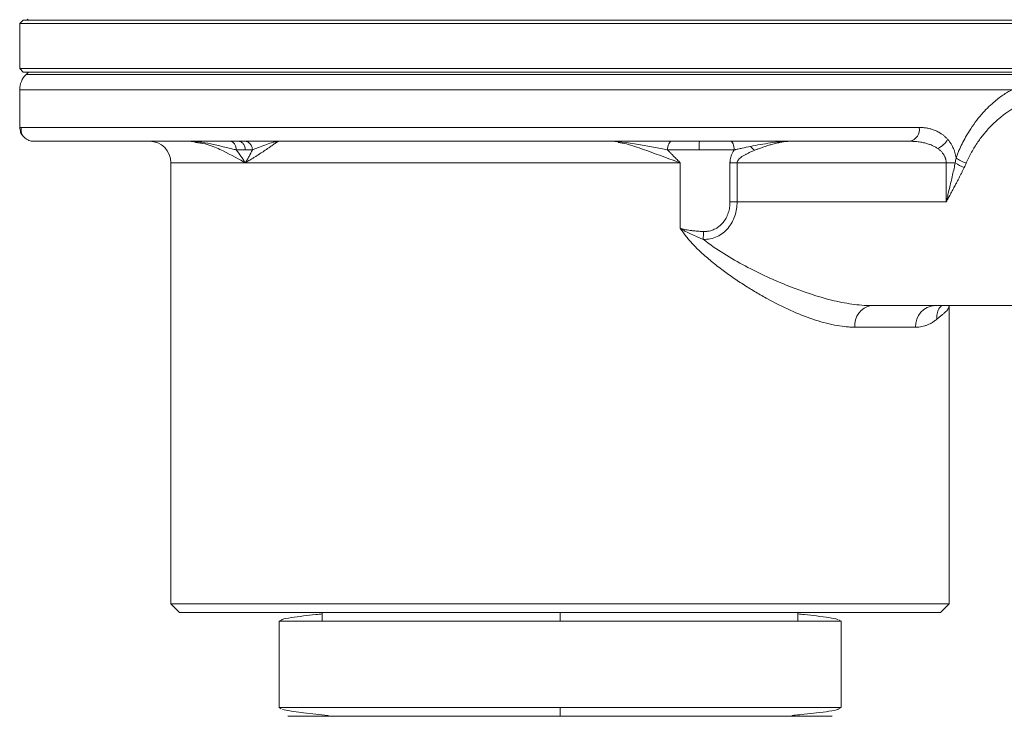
# Model space of a CAD drawing. Header units: millimetres. Extents: x -15 to 879, y -46 to 965.
# Tile 11 of 26: x 188 to 302, y 609 to 690. Entities that reach past the tile are written whole.
import ezdxf

# ---------------------------------------------------------------- set-up
doc = ezdxf.new("R2010")
doc.units = ezdxf.units.MM

msp = doc.modelspace()

# ---------------------------------------------------------------- linework, layer by layer
at = {"color": 7, "linetype": 'Continuous', "lineweight": 15}
for p, q in [((188.11, 689.89), (187.71, 689.49)), ((187.71, 689.49), (187.71, 684.29)), ((312.71, 689.49), (187.71, 689.49)), ((188.11, 689.89), (312.31, 689.89)), ((188.59, 690.01), (188.71, 689.89)), ((187.71, 684.29), (188.11, 683.89)), ((187.71, 684.29), (312.25, 684.29)), ((311.86, 683.89), (188.11, 683.89)), ((188.71, 683.89), (188.44, 683.62)), ((187.71, 681.85), (187.71, 677.49)), ((207.25, 675.89), (207.84, 675.84)), ((207.85, 675.86), (208.22, 675.8)), ((207.85, 675.86), (208.21, 675.8)), ((256.21, 675.89), (256.84, 675.84)), ((256.84, 675.86), (256.98, 675.8)), ((256.84, 675.86), (256.98, 675.8)), ((205.21, 673.39), (205.21, 622.39)), ((213.8, 673.39), (264.12, 673.39)), ((264.12, 673.39), (264.11, 665.85)), ((269.86, 668.89), (269.86, 673.39)), ((270.69, 673.39), (294.87, 673.39)), ((270.69, 673.39), (270.69, 668.89)), ((294.87, 668.89), (294.87, 673.39)), ((269.86, 668.89), (270.69, 668.89)), ((270.69, 668.89), (294.87, 668.89)), ((264.11, 665.85), (264.12, 665.84)), ((286.2, 656.89), (296.81, 656.89)), ((295.21, 622.39), (295.21, 656.89)), ((296.81, 656.89), (313.17, 656.89)), ((291.33, 654.39), (284.31, 654.39)), ((205.21, 622.39), (206.21, 621.39)), ((205.21, 622.39), (295.21, 622.39)), ((294.21, 621.39), (295.21, 622.39)), ((206.21, 621.39), (294.21, 621.39)), ((222.71, 621.39), (222.71, 620.39)), ((277.71, 620.39), (277.71, 621.39)), ((218.02, 620.56), (217.71, 620.39)), ((217.71, 620.39), (217.71, 610.39)), ((282.71, 620.39), (282.45, 620.53)), ((282.71, 610.39), (282.71, 620.39)), ((217.71, 610.39), (217.97, 610.25)), ((282.39, 610.22), (282.71, 610.39))]:
    msp.add_line(p, q, dxfattribs=at)
at = {"color": 8, "linetype": 'Continuous', "lineweight": 15}
for p, q in [((188.44, 683.62), (311.98, 683.62)), ((187.71, 681.85), (302.5, 681.85)), ((205.21, 673.39), (213.8, 673.39)), ((217.71, 620.39), (250.21, 620.39)), ((250.21, 620.39), (282.71, 620.39)), ((250.21, 610.39), (217.71, 610.39)), ((282.71, 610.39), (250.21, 610.39))]:
    msp.add_line(p, q, dxfattribs=at)
at = {"color": 7, "linetype": 'Continuous', "lineweight": 15, "flags": 128}
for points in [[(291.75, 677.49), (288.06, 677.49), (284.14, 677.49), (280.02, 677.49), (275.73, 677.49), (271.29, 677.49), (266.73, 677.49), (262.07, 677.49), (257.34, 677.49), (252.57, 677.49), (247.78, 677.49), (243.01, 677.49), (238.28, 677.49), (233.62, 677.49), (229.06, 677.49), (224.62, 677.49), (220.33, 677.49), (216.22, 677.49), (212.3, 677.49), (208.61, 677.49), (205.16, 677.49), (201.98, 677.49), (199.08, 677.49), (196.48, 677.49), (194.19, 677.49), (192.24, 677.49), (190.62, 677.49), (189.35, 677.49), (188.44, 677.49), (187.89, 677.49), (187.71, 677.49)], [(269.86, 673.39), (269.96, 673.39), (270.06, 673.39), (270.17, 673.39), (270.27, 673.39), (270.37, 673.39), (270.48, 673.39), (270.58, 673.39), (270.69, 673.39)], [(295.91, 673.39), (295.8, 673.39), (295.68, 673.39), (295.56, 673.39), (295.43, 673.39), (295.29, 673.39), (295.15, 673.39), (295.01, 673.39), (294.87, 673.39)], [(218.09, 610.18), (219.14, 609.97), (220.55, 609.79), (221.97, 609.63), (223.01, 609.52), (223.3, 609.48), (223.34, 609.47), (223.36, 609.47), (223.37, 609.47), (223.38, 609.46), (223.38, 609.46), (223.39, 609.46), (223.39, 609.46), (223.39, 609.46), (223.39, 609.45), (223.39, 609.45), (223.38, 609.44), (223.36, 609.44), (223.3, 609.44), (223.3, 609.44)]]:
    msp.add_lwpolyline(points, dxfattribs=at)
at = {"color": 8, "linetype": 'Continuous', "lineweight": 15, "flags": 128}
msp.add_lwpolyline([(256.84, 675.84), (257.84, 675.76), (259.28, 675.53), (261.03, 675.21), (262.24, 674.97), (262.54, 674.91), (262.62, 674.89), (262.64, 674.89), (262.64, 674.89), (262.64, 674.89), (262.64, 674.89), (262.64, 674.89), (262.64, 674.89), (262.64, 674.89)], dxfattribs=at)
at = {"color": 7, "linetype": 'Continuous', "lineweight": 15}
for centre, radius, start, end in [((190.21, 681.85), 2.5, 135, 180), ((290.35, 677.27), 1.42, 283.7121, 9.0653), ((202.71, 673.39), 2.5, 0, 90), ((298.48, 677.14), 4.54, 235.6181, 250.3627), ((298.28, 676.98), 3.78, 232.9976, 253.0356), ((286.55, 654.65), 2.26, 98.9386, 186.7608), ((293.72, 654.49), 2.4, 92.6991, 182.466)]:
    msp.add_arc(centre, radius, start, end, dxfattribs=at)
for points, knots in [([(188.71, 689.89), (188.81, 689.89), (189.01, 689.89), (190.65, 689.89), (193.23, 689.89), (196.8, 689.89), (201.28, 689.89), (206.6, 689.89), (212.66, 689.89), (219.37, 689.89), (226.61, 689.89), (234.25, 689.89), (242.16, 689.89), (247.53, 689.89), (250.21, 689.89)], [0, 0, 0, 0, 0.08333, 0.166664, 0.249997, 0.333331, 0.416665, 0.499998, 0.583332, 0.666666, 0.749999, 0.833333, 0.916666, 1, 1, 1, 1]), ([(250.21, 689.89), (252.89, 689.89), (258.26, 689.89), (266.17, 689.89), (273.81, 689.89), (281.05, 689.89), (287.76, 689.89), (293.82, 689.89), (299.14, 689.89), (303.62, 689.89), (307.19, 689.89), (309.77, 689.89), (311.41, 689.89), (311.61, 689.89), (311.71, 689.89)], [0, 0, 0, 0, 0.083334, 0.166667, 0.250001, 0.333334, 0.416668, 0.500002, 0.583335, 0.666669, 0.750003, 0.833336, 0.91667, 1, 1, 1, 1]), ([(296.01, 673.96), (296.06, 674.11), (296.17, 674.39), (296.4, 674.95), (296.83, 675.88), (297.67, 677.36), (298.9, 679), (300.23, 680.33), (301.25, 681.12), (301.86, 681.5), (302.22, 681.71), (302.39, 681.8), (302.5, 681.85)], [0, 0, 0, 0, 0.03621, 0.072368, 0.144528, 0.288213, 0.502492, 0.701712, 0.850882, 0.925445, 0.955268, 1, 1, 1, 1]), ([(303.84, 680.33), (303.77, 680.3), (303.62, 680.23), (303.4, 680.13), (303.17, 680.01), (302.85, 679.84), (302.46, 679.61), (301.82, 679.19), (301.06, 678.6), (300.15, 677.77), (299.32, 676.86), (298.64, 675.98), (298.16, 675.24), (297.86, 674.74), (297.64, 674.34), (297.48, 674.03), (297.33, 673.7), (297.23, 673.48), (297.18, 673.37)], [0, 0, 0, 0, 0.029422, 0.060203, 0.092343, 0.125841, 0.188717, 0.251608, 0.388192, 0.502568, 0.635195, 0.752248, 0.8159, 0.876415, 0.907703, 0.938285, 0.967077, 1, 1, 1, 1]), ([(187.71, 677.49), (187.73, 677.4), (187.79, 677.18), (187.8, 676.84), (187.96, 676.67), (188.03, 676.59)], [0, 0, 0, 0, 0.29921, 0.695534, 1, 1, 1, 1]), ([(187.87, 677.49), (187.87, 677.17), (187.87, 676.55), (188.44, 676.18), (188.72, 676)], [0, 0, 0, 0, 0.499449, 1, 1, 1, 1]), ([(291.75, 677.49), (291.83, 677.49), (291.98, 677.49), (292.21, 677.47), (292.43, 677.45), (292.65, 677.41), (292.87, 677.37), (293.08, 677.32), (293.28, 677.25), (293.56, 677.15), (293.91, 677), (294.27, 676.79), (294.57, 676.57), (294.81, 676.35), (294.97, 676.19), (295.04, 676.11)], [0, 0, 0, 0, 0.0640319, 0.1272396, 0.1896885, 0.2514462, 0.3125827, 0.3731702, 0.4332828, 0.4929963, 0.6204613, 0.7437506, 0.8316375, 0.9168967, 1, 1, 1, 1]), ([(188.73, 676.01), (188.75, 676), (188.92, 675.9), (189.13, 675.89), (189.31, 675.89)], [0, 0, 0, 0, 0.125473, 1, 1, 1, 1]), ([(290.69, 675.89), (290.49, 675.89), (290.09, 675.89), (289.49, 675.89), (288.88, 675.89), (288.26, 675.89), (287.64, 675.89), (287.01, 675.89), (286.37, 675.89), (285.73, 675.89), (285.08, 675.89), (284.43, 675.89), (282.77, 675.89), (280.06, 675.89), (276.17, 675.89), (272.14, 675.89), (268.01, 675.89), (263.78, 675.89), (258.05, 675.89), (250.76, 675.89), (242.01, 675.89), (233.43, 675.89), (225.19, 675.89), (217.47, 675.89), (210.43, 675.89), (204.2, 675.89), (199.79, 675.89), (196.8, 675.89), (194.83, 675.89), (193.15, 675.89), (191.76, 675.89), (190.67, 675.89), (190.06, 675.89), (189.74, 675.89), (189.58, 675.89), (189.46, 675.89), (189.37, 675.89), (189.32, 675.89), (189.31, 675.89), (189.31, 675.89)], [0, 0, 0, 0, 0.00569, 0.011375, 0.017056, 0.022736, 0.028414, 0.034091, 0.039769, 0.045448, 0.05113, 0.056815, 0.062505, 0.093771, 0.125042, 0.156284, 0.18753, 0.218793, 0.25006, 0.312528, 0.374995, 0.437486, 0.499933, 0.562429, 0.624882, 0.687365, 0.749844, 0.78109, 0.812341, 0.84361, 0.874883, 0.906158, 0.937438, 0.947874, 0.958298, 0.968717, 0.979136, 0.989562, 1, 1, 1, 1]), ([(212.06, 675.89), (212.14, 675.89), (212.23, 675.87), (212.4, 675.77), (212.48, 675.69), (212.62, 675.5), (212.67, 675.38), (212.74, 675.13), (212.75, 675.01), (212.75, 674.89)], [0, 0, 0, 0, 0.25, 0.25, 0.5, 0.5, 0.75, 0.75, 1, 1, 1, 1]), ([(213, 675.89), (213.09, 675.89), (213.19, 675.87), (213.39, 675.77), (213.49, 675.69), (213.65, 675.5), (213.71, 675.38), (213.79, 675.13), (213.8, 675.01), (213.8, 674.89)], [0, 0, 0, 0, 0.25, 0.25, 0.5, 0.5, 0.75, 0.75, 1, 1, 1, 1]), ([(213.73, 675.89), (213.83, 675.89), (213.95, 675.87), (214.17, 675.77), (214.27, 675.69), (214.45, 675.5), (214.52, 675.38), (214.61, 675.13), (214.63, 675.01), (214.63, 674.89)], [0, 0, 0, 0, 0.25, 0.25, 0.5, 0.5, 0.75, 0.75, 1, 1, 1, 1]), ([(217.66, 675.89), (217.66, 675.89), (217.65, 675.89), (217.62, 675.88), (217.59, 675.86), (217.55, 675.84), (217.5, 675.81), (217.45, 675.77), (217.39, 675.73), (217.32, 675.69), (217.24, 675.64), (217.07, 675.52), (216.75, 675.3), (216.27, 674.96), (215.7, 674.58), (215.22, 674.27), (214.79, 673.99), (214.42, 673.77), (214.09, 673.56), (213.87, 673.43), (213.8, 673.39)], [0, 0, 0, 0, 0.020359, 0.041483, 0.063389, 0.086092, 0.109604, 0.133937, 0.159099, 0.185099, 0.211945, 0.239642, 0.355879, 0.489952, 0.607578, 0.744223, 0.804286, 0.872026, 0.963375, 1, 1, 1, 1]), ([(214.63, 674.89), (214.76, 674.94), (214.89, 675), (215.16, 675.1), (215.3, 675.16), (215.71, 675.31), (215.99, 675.42), (216.53, 675.61), (216.79, 675.7), (217.15, 675.8), (217.27, 675.83), (217.48, 675.88), (217.58, 675.89), (217.66, 675.89)], [0, 0, 0, 0, 0.125, 0.125, 0.25, 0.25, 0.5, 0.5, 0.75, 0.75, 0.875, 0.875, 1, 1, 1, 1]), ([(263.12, 675.89), (263.06, 675.89), (263, 675.87), (262.88, 675.77), (262.83, 675.69), (262.74, 675.5), (262.7, 675.38), (262.65, 675.13), (262.64, 675.01), (262.64, 674.89)], [0, 0, 0, 0, 0.25, 0.25, 0.5, 0.5, 0.75, 0.75, 1, 1, 1, 1]), ([(266.35, 675.89), (266.34, 675.89), (266.33, 675.87), (266.32, 675.77), (266.31, 675.69), (266.29, 675.5), (266.29, 675.38), (266.28, 675.13), (266.28, 675.01), (266.28, 674.89)], [0, 0, 0, 0, 0.25, 0.25, 0.5, 0.5, 0.75, 0.75, 1, 1, 1, 1]), ([(270.34, 674.89), (270.34, 675.01), (270.33, 675.13), (270.29, 675.38), (270.26, 675.5), (270.19, 675.69), (270.14, 675.77), (270.05, 675.87), (270, 675.89), (269.96, 675.89)], [0, 0, 0, 0, 0.25, 0.25, 0.5, 0.5, 0.75, 0.75, 1, 1, 1, 1]), ([(272.23, 675.29), (273, 675.45), (273.77, 675.59), (274.92, 675.75), (275.3, 675.8), (275.87, 675.85), (276.06, 675.86), (276.43, 675.88), (276.61, 675.89), (276.79, 675.89)], [0, 0, 0, 0, 0.5, 0.5, 0.75, 0.75, 0.875, 0.875, 1, 1, 1, 1]), ([(276.79, 675.89), (276.74, 675.89), (276.63, 675.89), (276.45, 675.87), (276.26, 675.86), (276.07, 675.83), (275.77, 675.78), (275.36, 675.7), (274.86, 675.57), (274.32, 675.42), (273.79, 675.25), (273.32, 675.08), (272.96, 674.95), (272.79, 674.88), (272.72, 674.85)], [0, 0, 0, 0, 0.045203, 0.092287, 0.141287, 0.192235, 0.24516, 0.364207, 0.496294, 0.612831, 0.748984, 0.87491, 0.950289, 1, 1, 1, 1]), ([(293.89, 675.05), (293.84, 675.08), (293.74, 675.15), (293.58, 675.24), (293.41, 675.33), (293.23, 675.42), (293.03, 675.5), (292.83, 675.57), (292.61, 675.64), (292.3, 675.72), (291.87, 675.81), (291.31, 675.88), (290.9, 675.88), (290.69, 675.89)], [0, 0, 0, 0, 0.052021, 0.106703, 0.164095, 0.224238, 0.287169, 0.35292, 0.421518, 0.492988, 0.640137, 0.809114, 1, 1, 1, 1]), ([(290.88, 675.91), (290.91, 675.91), (290.99, 675.9), (291.07, 675.88), (291.11, 675.88)], [0, 0, 0, 0, 0.480068, 1, 1, 1, 1]), ([(295.04, 676.11), (294.93, 675.91), (294.76, 675.69), (294.35, 675.31), (294.11, 675.15), (293.89, 675.05)], [0, 0, 0, 0, 0.5, 0.5, 1, 1, 1, 1]), ([(295.04, 676.11), (295.08, 676.06), (295.16, 675.97), (295.27, 675.82), (295.38, 675.67), (295.48, 675.51), (295.57, 675.35), (295.67, 675.15), (295.78, 674.9), (295.88, 674.59), (295.96, 674.28), (295.99, 674.07), (296.01, 673.96)], [0, 0, 0, 0, 0.084968, 0.168263, 0.250075, 0.330605, 0.410064, 0.488671, 0.620616, 0.748937, 0.874939, 1, 1, 1, 1]), ([(213.8, 673.39), (213.78, 673.42), (213.77, 673.45), (213.73, 673.51), (213.71, 673.55), (213.65, 673.64), (213.6, 673.7), (213.48, 673.89), (213.4, 674.02), (213.13, 674.39), (212.95, 674.64), (212.75, 674.89)], [0, 0, 0, 0, 0.0625, 0.0625, 0.125, 0.125, 0.25, 0.25, 0.5, 0.5, 1, 1, 1, 1]), ([(214.63, 674.89), (214.51, 674.64), (214.38, 674.39), (214.17, 674.02), (214.1, 673.89), (213.99, 673.7), (213.96, 673.64), (213.9, 673.55), (213.88, 673.51), (213.84, 673.45), (213.82, 673.42), (213.8, 673.39)], [0, 0, 0, 0, 0.5, 0.5, 0.75, 0.75, 0.875, 0.875, 0.9375, 0.9375, 1, 1, 1, 1]), ([(262.64, 674.89), (262.72, 674.81), (262.87, 674.66), (263.11, 674.41), (263.4, 674.11), (263.74, 673.77), (263.99, 673.51), (264.12, 673.39)], [0, 0, 0, 0, 0.153606, 0.320371, 0.500298, 0.749728, 1, 1, 1, 1]), ([(262.64, 674.89), (263.2, 674.89), (263.8, 674.89), (265.02, 674.89), (265.65, 674.89), (266.28, 674.89)], [0, 0, 0, 0, 0.5, 0.5, 1, 1, 1, 1]), ([(266.28, 674.89), (266.97, 674.89), (267.67, 674.89), (268.69, 674.89), (269.03, 674.89), (269.69, 674.89), (270.02, 674.89), (270.34, 674.89)], [0, 0, 0, 0, 0.5, 0.5, 0.75, 0.75, 1, 1, 1, 1]), ([(269.86, 673.39), (269.86, 673.43), (269.87, 673.53), (269.88, 673.66), (269.9, 673.8), (269.93, 673.94), (269.97, 674.08), (270.04, 674.29), (270.15, 674.56), (270.27, 674.78), (270.34, 674.89)], [0, 0, 0, 0, 0.085361, 0.171586, 0.259028, 0.348029, 0.438908, 0.53197, 0.756384, 1, 1, 1, 1]), ([(270.34, 674.89), (270.38, 674.89), (270.41, 674.9), (270.49, 674.92), (270.52, 674.93), (270.64, 674.95), (270.71, 674.97), (270.95, 675.02), (271.1, 675.05), (271.58, 675.16), (271.91, 675.23), (272.23, 675.29)], [0, 0, 0, 0, 0.0625, 0.0625, 0.125, 0.125, 0.25, 0.25, 0.5, 0.5, 1, 1, 1, 1]), ([(272.72, 674.85), (272.64, 674.81), (272.49, 674.75), (272.27, 674.66), (272.03, 674.55), (271.77, 674.42), (271.46, 674.25), (271.19, 674.08), (270.98, 673.91), (270.84, 673.76), (270.75, 673.64), (270.7, 673.51), (270.69, 673.43), (270.69, 673.39)], [0, 0, 0, 0, 0.101951, 0.192571, 0.271866, 0.414975, 0.53597, 0.673306, 0.783877, 0.848684, 0.905013, 0.954609, 1, 1, 1, 1]), ([(294.87, 673.39), (294.87, 673.43), (294.87, 673.51), (294.86, 673.63), (294.83, 673.75), (294.8, 673.87), (294.76, 673.99), (294.71, 674.11), (294.65, 674.23), (294.56, 674.39), (294.4, 674.6), (294.17, 674.84), (293.99, 674.98), (293.89, 675.05)], [0, 0, 0, 0, 0.057397, 0.115194, 0.1737, 0.233212, 0.294013, 0.356368, 0.420523, 0.486704, 0.643064, 0.813668, 1, 1, 1, 1]), ([(294.87, 668.89), (294.88, 668.91), (294.89, 668.96), (294.91, 669.05), (294.95, 669.22), (295.03, 669.55), (295.16, 670.09), (295.3, 670.66), (295.46, 671.32), (295.6, 671.96), (295.77, 672.71), (295.87, 673.17), (295.91, 673.39)], [0, 0, 0, 0, 0.016004, 0.031288, 0.062574, 0.125144, 0.250272, 0.426023, 0.500443, 0.690119, 0.856653, 1, 1, 1, 1]), ([(296.01, 673.96), (296, 673.87), (295.98, 673.78), (295.95, 673.58), (295.93, 673.49), (295.91, 673.39)], [0, 0, 0, 0, 0.5, 0.5, 1, 1, 1, 1]), ([(296.95, 672.86), (296.99, 672.94), (297.03, 673.02), (297.11, 673.19), (297.14, 673.28), (297.18, 673.37)], [0, 0, 0, 0, 0.5, 0.5, 1, 1, 1, 1]), ([(296.95, 672.86), (296.9, 672.76), (296.81, 672.56), (296.66, 672.25), (296.5, 671.92), (296.33, 671.59), (296.14, 671.24), (295.94, 670.84), (295.7, 670.39), (295.43, 669.89), (295.15, 669.39), (294.97, 669.05), (294.87, 668.89)], [0, 0, 0, 0, 0.075719, 0.154498, 0.236349, 0.321282, 0.409308, 0.500434, 0.618026, 0.750262, 0.875016, 1, 1, 1, 1]), ([(266.77, 664.55), (267.04, 664.54), (267.32, 664.56), (267.86, 664.67), (268.12, 664.76), (268.87, 665.1), (269.3, 665.44), (270, 666.27), (270.26, 666.76), (270.6, 667.79), (270.69, 668.34), (270.69, 668.89)], [0, 0, 0, 0, 0.125, 0.125, 0.25, 0.25, 0.5, 0.5, 0.75, 0.75, 1, 1, 1, 1]), ([(266.8, 665.46), (266.85, 665.45), (266.96, 665.45), (267.12, 665.46), (267.28, 665.48), (267.49, 665.52), (267.75, 665.58), (268.15, 665.74), (268.61, 666.02), (269.07, 666.47), (269.43, 667.01), (269.64, 667.5), (269.76, 667.92), (269.82, 668.24), (269.86, 668.56), (269.86, 668.78), (269.86, 668.89)], [0, 0, 0, 0, 0.0313, 0.062487, 0.09367, 0.124959, 0.187206, 0.24976, 0.372989, 0.498918, 0.622245, 0.748875, 0.811314, 0.873688, 0.936438, 1, 1, 1, 1]), ([(284.31, 654.39), (284.2, 654.39), (284.01, 654.39), (283.72, 654.4), (283.44, 654.42), (282.85, 654.48), (281.54, 654.68), (279.45, 655.26), (276.85, 656.3), (274.64, 657.41), (272.87, 658.42), (271.53, 659.24), (270.2, 660.12), (268.87, 661.08), (267.58, 662.09), (266.58, 662.97), (265.9, 663.65), (265.47, 664.09), (265.08, 664.53), (264.72, 664.97), (264.4, 665.4), (264.21, 665.69), (264.12, 665.84)], [0, 0, 0, 0, 0.016658, 0.031389, 0.04699, 0.062725, 0.12525, 0.249826, 0.374089, 0.498232, 0.560428, 0.622484, 0.685817, 0.747059, 0.81234, 0.872441, 0.896402, 0.919236, 0.940973, 0.961651, 0.98131, 1, 1, 1, 1]), ([(264.12, 665.84), (264.15, 665.82), (264.23, 665.8), (264.35, 665.76), (264.53, 665.71), (264.78, 665.66), (265.09, 665.6), (265.45, 665.55), (265.85, 665.51), (266.3, 665.48), (266.63, 665.46), (266.8, 665.46)], [0, 0, 0, 0, 0.043382, 0.091759, 0.145162, 0.253226, 0.37462, 0.503443, 0.648995, 0.814474, 1, 1, 1, 1]), ([(264.12, 665.84), (264.21, 665.77), (264.32, 665.71), (264.52, 665.58), (264.63, 665.52), (264.95, 665.35), (265.17, 665.24), (265.61, 665.03), (265.84, 664.93), (266.19, 664.78), (266.3, 664.73), (266.48, 664.66), (266.54, 664.64), (266.65, 664.59), (266.71, 664.57), (266.77, 664.55)], [0, 0, 0, 0, 0.125, 0.125, 0.25, 0.25, 0.5, 0.5, 0.75, 0.75, 0.875, 0.875, 0.9375, 0.9375, 1, 1, 1, 1]), ([(286.2, 656.89), (285.84, 656.89), (285.47, 656.9), (284.72, 656.96), (284.34, 657), (283.19, 657.17), (282.4, 657.32), (280, 657.92), (278.35, 658.47), (275, 659.8), (273.3, 660.58), (270.79, 661.91), (269.96, 662.39), (268.33, 663.41), (267.53, 663.95), (266.77, 664.55)], [0, 0, 0, 0, 0.0625, 0.0625, 0.125, 0.125, 0.25, 0.25, 0.5, 0.5, 0.75, 0.75, 0.875, 0.875, 1, 1, 1, 1]), ([(295.21, 656.89), (295.21, 656.87), (295.21, 656.82), (295.19, 656.74), (295.16, 656.64), (295.08, 656.47), (294.92, 656.27), (294.64, 656.02), (294.43, 655.84), (294.25, 655.7), (294.1, 655.58), (293.95, 655.45), (293.83, 655.36), (293.78, 655.31)], [0, 0, 0, 0, 0.03355, 0.126265, 0.193355, 0.252447, 0.504109, 0.637145, 0.75404, 0.818062, 0.877766, 0.938227, 1, 1, 1, 1]), ([(293.78, 655.31), (293.72, 655.26), (293.62, 655.17), (293.45, 655.05), (293.25, 654.92), (293.01, 654.79), (292.71, 654.65), (292.39, 654.54), (292.06, 654.46), (291.7, 654.4), (291.45, 654.39), (291.33, 654.39)], [0, 0, 0, 0, 0.087231, 0.170181, 0.248859, 0.376012, 0.498302, 0.625982, 0.748543, 0.874239, 1, 1, 1, 1]), ([(222.71, 621.22), (222.46, 621.2), (221.63, 621.11), (220.36, 620.98), (219.01, 620.79), (218.17, 620.65), (218.04, 620.57), (218.02, 620.56)], [0, 0, 0, 0, 0.096143, 0.315102, 0.601614, 0.936385, 1, 1, 1, 1]), ([(250.21, 620.39), (250.21, 620.51), (250.21, 620.63), (250.21, 620.88), (250.21, 621), (250.21, 621.19), (250.21, 621.27), (250.21, 621.37), (250.21, 621.39), (250.21, 621.39)], [0, 0, 0, 0, 0.25, 0.25, 0.5, 0.5, 0.75, 0.75, 1, 1, 1, 1]), ([(282.33, 620.6), (282.03, 620.66), (281.47, 620.79), (280.04, 620.98), (278.79, 621.11), (277.96, 621.2), (277.71, 621.22)], [0, 0, 0, 0, 0.357514, 0.663491, 0.897325, 1, 1, 1, 1]), ([(250.21, 609.39), (248.73, 609.39), (247.15, 609.39), (243.79, 609.39), (242.02, 609.39), (238.32, 609.39), (236.41, 609.39), (232.57, 609.39), (230.65, 609.39), (227.92, 609.39), (227.04, 609.39), (225.35, 609.39), (224.55, 609.39), (223.07, 609.39), (222.39, 609.39), (221.18, 609.39), (220.65, 609.39), (219.77, 609.39), (219.42, 609.39), (218.92, 609.39), (218.77, 609.39), (218.68, 609.39), (218.74, 609.39), (219.06, 609.39), (219.32, 609.39), (219.68, 609.39)], [0, 0, 0, 0, 0.125, 0.125, 0.25, 0.25, 0.375, 0.375, 0.5, 0.5, 0.5625, 0.5625, 0.625, 0.625, 0.6875, 0.6875, 0.75, 0.75, 0.8125, 0.8125, 0.875, 0.875, 0.9375, 0.9375, 1, 1, 1, 1]), ([(250.21, 610.39), (250.21, 610.27), (250.21, 610.14), (250.21, 609.9), (250.21, 609.78), (250.21, 609.58), (250.21, 609.51), (250.21, 609.41), (250.21, 609.39), (250.21, 609.39)], [0, 0, 0, 0, 0.25, 0.25, 0.5, 0.5, 0.75, 0.75, 1, 1, 1, 1]), ([(280.74, 609.39), (281.1, 609.39), (281.36, 609.39), (281.68, 609.39), (281.74, 609.39), (281.65, 609.39), (281.5, 609.39), (281, 609.39), (280.65, 609.39), (279.77, 609.39), (279.24, 609.39), (278.03, 609.39), (277.35, 609.39), (275.87, 609.39), (275.07, 609.39), (273.38, 609.39), (272.5, 609.39), (269.77, 609.39), (267.85, 609.39), (264.01, 609.39), (262.1, 609.39), (258.4, 609.39), (256.63, 609.39), (253.27, 609.39), (251.69, 609.39), (250.21, 609.39)], [0, 0, 0, 0, 0.0625, 0.0625, 0.125, 0.125, 0.1875, 0.1875, 0.25, 0.25, 0.3125, 0.3125, 0.375, 0.375, 0.4375, 0.4375, 0.5, 0.5, 0.625, 0.625, 0.75, 0.75, 0.875, 0.875, 1, 1, 1, 1]), ([(277.1, 609.43), (277.08, 609.44), (277.06, 609.44), (277.04, 609.44), (277.03, 609.45), (277.03, 609.45), (277.03, 609.46), (277.03, 609.46), (277.03, 609.46), (277.04, 609.46), (277.04, 609.46), (277.05, 609.47), (277.07, 609.47), (277.09, 609.48), (277.22, 609.5), (277.71, 609.55), (278.68, 609.66), (280.07, 609.8), (281.41, 609.98), (282.25, 610.13), (282.38, 610.21), (282.39, 610.22)], [0, 0, 0, 0, 0.0062761, 0.0112135, 0.0145544, 0.0156811, 0.0161296, 0.0165173, 0.016864, 0.0171969, 0.0175455, 0.0179357, 0.0189052, 0.0209579, 0.0238042, 0.0527136, 0.1760132, 0.3756236, 0.6368177, 0.9420067, 1, 1, 1, 1])]:
    msp.add_open_spline(points, degree=3, knots=knots, dxfattribs=at)
at = {"color": 8, "linetype": 'Continuous', "lineweight": 15}
for points, knots in [([(207.84, 675.84), (208.15, 675.82), (208.97, 675.77), (210.19, 675.5), (211.33, 675.24), (212.2, 675.03), (212.58, 674.93), (212.75, 674.89)], [0, 0, 0, 0, 0.1711155, 0.4500512, 0.7592288, 0.8943036, 1, 1, 1, 1]), ([(213.8, 673.39), (213.8, 673.39), (213.73, 673.43), (212.83, 673.97), (211.37, 674.73), (209.5, 675.57), (208.43, 675.71), (208.04, 675.76)], [0, 0, 0, 0, 0.004477, 0.040711, 0.566601, 0.844665, 1, 1, 1, 1]), ([(264.12, 673.39), (264.1, 673.39), (264, 673.43), (262.56, 673.97), (260.47, 674.72), (258.13, 675.57), (257.24, 675.71), (256.92, 675.76)], [0, 0, 0, 0, 0.004443, 0.040682, 0.567484, 0.845981, 1, 1, 1, 1]), ([(293.78, 655.31), (293.78, 655.51), (293.79, 655.93), (293.97, 656.5), (294.22, 656.77), (294.33, 656.89)], [0, 0, 0, 0, 0.352366, 0.713985, 1, 1, 1, 1])]:
    msp.add_open_spline(points, degree=3, knots=knots, dxfattribs=at)
at = {"color": 7, "linetype": 'Continuous', "lineweight": 15}
for points in [[(213.8, 674.89), (213.49, 674.89), (213.14, 674.89), (212.75, 674.89)], [(214.63, 674.89), (214.39, 674.89), (214.12, 674.89), (213.8, 674.89)], [(272.72, 674.85), (272.56, 674.98), (272.39, 675.13), (272.23, 675.29)], [(266.8, 665.46), (266.79, 665.15), (266.78, 664.84), (266.77, 664.55)], [(281.46, 621.39), (281.3, 621.39), (281.06, 621.39), (280.74, 621.39)]]:
    msp.add_open_spline(points, degree=3, dxfattribs=at)

doc.saveas('drawing.dxf')
